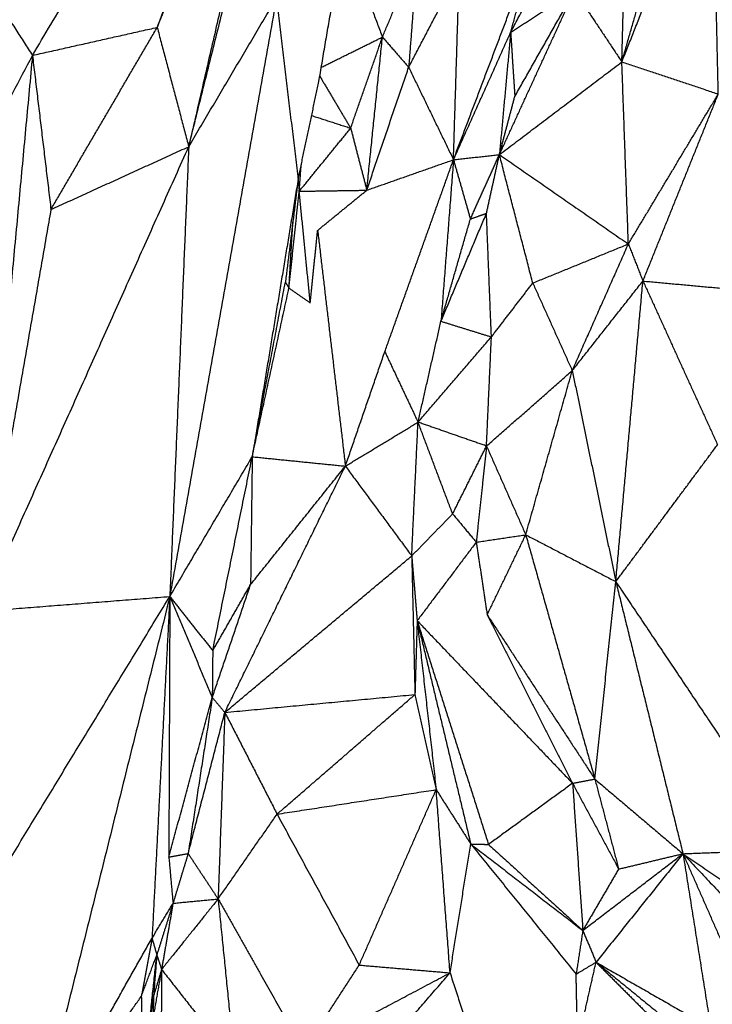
# Model space of a CAD drawing. Header units: millimetres. Extents: x 73 to 109.5, y 0 to 89.7.
# Tile 51 of 83: x 91.3 to 93.3, y 64.2 to 67.2. Entities that reach past the tile are written whole.
import ezdxf

# ---------------------------------------------------------------- set-up
doc = ezdxf.new("R2010")
doc.units = ezdxf.units.MM
doc.header["$MEASUREMENT"] = 0
doc.layers.add('Make2D$visible$lines', color=7, linetype='Continuous', true_color=0x000000)

msp = doc.modelspace()

# ---------------------------------------------------------------- linework, layer by layer
at = {"layer": 'Make2D$visible$lines'}
for points in [[(91.3179, 67.0479), (91.7554, 67.7852), (92.1928, 68.5225)], [(92.1928, 68.5225), (91.941, 67.8269), (91.6891, 67.1313)], [(91.6891, 67.1313), (91.8905, 67.6267), (92.0918, 68.122)], [(92.0918, 68.122), (91.9374, 67.449), (91.7829, 66.776)], [(91.7829, 66.776), (91.946, 67.4305), (92.1091, 68.0849)], [(93.0719, 67.0285), (93.2064, 67.3684), (93.341, 67.7083)], [(93.3589, 66.9329), (93.35, 67.3206), (93.341, 67.7083)], [(90.9207, 67.6647), (91.1193, 67.3563), (91.3179, 67.0479)], [(93.0719, 67.0285), (93.1553, 67.3196), (93.2388, 67.6106)], [(92.7409, 67.1164), (92.8285, 67.2816), (92.9162, 67.4468)], [(93.0719, 67.0285), (93.0772, 67.2294), (93.0825, 67.4303)], [(92.1701, 66.9697), (92.2079, 67.1907), (92.2457, 67.4117)], [(92.2444, 67.4043), (92.302, 67.2534), (92.3595, 67.1024)], [(92.5708, 66.7373), (92.6921, 67.058), (92.8135, 67.3787)], [(92.7409, 67.1164), (92.7772, 67.2476), (92.8135, 67.3787)], [(92.3595, 67.1024), (92.4116, 67.2267), (92.4637, 67.3509)], [(92.4637, 67.3509), (92.4506, 67.1817), (92.4374, 67.0125)], [(92.4374, 67.0125), (92.5128, 67.1564), (92.5882, 67.3003)], [(92.5708, 66.7373), (92.5795, 67.0188), (92.5882, 67.3003)], [(92.7075, 66.7525), (92.8193, 66.996), (92.9311, 67.2396)], [(92.7409, 67.1164), (92.836, 67.178), (92.9311, 67.2396)], [(92.7533, 66.9256), (92.8422, 67.0826), (92.9311, 67.2396)], [(92.9311, 67.2396), (93.0015, 67.1341), (93.0719, 67.0285)], [(92.0438, 67.2174), (91.8852, 66.3273), (91.7267, 65.4371)], [(91.7829, 66.776), (91.9133, 66.9967), (92.0438, 67.2174)], [(92.0438, 67.2174), (92.0762, 66.948), (92.1085, 66.6786)], [(91.3179, 67.0479), (91.5035, 67.0896), (91.6891, 67.1313)], [(91.3729, 66.5891), (91.531, 66.8602), (91.6891, 67.1313)], [(91.6891, 67.1313), (91.736, 66.9537), (91.7829, 66.776)], [(92.1774, 67.0124), (92.2684, 67.0574), (92.3595, 67.1024)], [(92.2649, 66.8312), (92.3122, 66.9668), (92.3595, 67.1024)], [(92.3128, 66.6465), (92.3361, 66.8745), (92.3595, 67.1024)], [(92.3595, 67.1024), (92.3984, 67.0575), (92.4374, 67.0125)], [(92.5708, 66.7373), (92.6559, 66.9269), (92.7409, 67.1164)], [(92.7409, 67.1164), (92.7242, 66.9345), (92.7075, 66.7525)], [(92.7409, 67.1164), (92.7471, 67.021), (92.7533, 66.9256)], [(90.3851, 65.2713), (90.8515, 66.1596), (91.3179, 67.0479)], [(91.3179, 67.0479), (91.2409, 66.2204), (91.1639, 65.3929)], [(91.3179, 67.0479), (91.3454, 66.8185), (91.3729, 66.5891)], [(92.3128, 66.6465), (92.3751, 66.8295), (92.4374, 67.0125)], [(92.4374, 67.0125), (92.5041, 66.8749), (92.5708, 66.7373)], [(92.7075, 66.7525), (92.8897, 66.8905), (93.0719, 67.0285)], [(93.0719, 67.0285), (93.2154, 66.9807), (93.3589, 66.9329)], [(93.0913, 66.4864), (93.0816, 66.7575), (93.0719, 67.0285)], [(92.1729, 66.986), (92.2189, 66.9086), (92.2649, 66.8312)], [(92.1085, 66.6786), (92.1393, 66.8241), (92.1701, 66.9697)], [(92.7075, 66.7525), (92.7304, 66.839), (92.7533, 66.9256)], [(93.0913, 66.4864), (93.2251, 66.7096), (93.3589, 66.9329)], [(93.1346, 66.3762), (93.2468, 66.6545), (93.3589, 66.9329)], [(92.1488, 66.8688), (92.2069, 66.85), (92.2649, 66.8312)], [(92.1118, 66.6434), (92.1884, 66.7373), (92.2649, 66.8312)], [(92.2649, 66.8312), (92.2889, 66.7389), (92.3128, 66.6465)], [(91.1639, 65.3929), (91.4734, 66.0845), (91.7829, 66.776)], [(91.3729, 66.5891), (91.5779, 66.6826), (91.7829, 66.776)], [(91.7829, 66.776), (91.7548, 66.1066), (91.7267, 65.4371)], [(92.5708, 66.7373), (92.6392, 66.7449), (92.7075, 66.7525)], [(92.6211, 66.5607), (92.6643, 66.6566), (92.7075, 66.7525)], [(92.669, 66.5778), (92.6882, 66.6652), (92.7075, 66.7525)], [(92.8068, 66.3702), (92.7571, 66.5613), (92.7075, 66.7525)], [(92.7075, 66.7525), (92.8994, 66.6194), (93.0913, 66.4864)], [(92.1118, 66.6434), (92.1148, 66.6827), (92.1177, 66.722)], [(92.3128, 66.6465), (92.4418, 66.6919), (92.5708, 66.7373)], [(92.3665, 66.1658), (92.4687, 66.4515), (92.5708, 66.7373)], [(92.5708, 66.7373), (92.5522, 66.4968), (92.5336, 66.2564)], [(92.5708, 66.7373), (92.596, 66.649), (92.6211, 66.5607)], [(92.1085, 66.6786), (92.0402, 66.2659), (91.9719, 65.8531)], [(92.1085, 66.6786), (92.0895, 66.5255), (92.0705, 66.3724)], [(92.1082, 66.6786), (92.11, 66.661), (92.1118, 66.6434)], [(92.0813, 66.3555), (92.0965, 66.4995), (92.1118, 66.6434)], [(92.1118, 66.6434), (92.2123, 66.645), (92.3128, 66.6465)], [(92.1446, 66.3112), (92.1282, 66.4773), (92.1118, 66.6434)], [(92.1665, 66.527), (92.2396, 66.5868), (92.3128, 66.6465)], [(91.3729, 66.5891), (91.2684, 65.991), (91.1639, 65.3929)], [(92.5336, 66.2564), (92.6013, 66.4171), (92.669, 66.5778)], [(92.6211, 66.5607), (92.645, 66.5693), (92.669, 66.5778)], [(92.6837, 66.2097), (92.6763, 66.3938), (92.669, 66.5778)], [(92.0813, 66.3555), (92.0871, 66.4539), (92.0929, 66.5523)], [(92.5336, 66.2564), (92.5774, 66.4086), (92.6211, 66.5607)], [(92.1449, 66.3139), (92.1557, 66.4204), (92.1665, 66.527)], [(92.1665, 66.527), (92.2078, 66.1761), (92.2491, 65.8252)], [(92.8068, 66.3702), (92.949, 66.4283), (93.0913, 66.4864)], [(92.9243, 66.1095), (93.0078, 66.2979), (93.0913, 66.4864)], [(93.0913, 66.4864), (93.1129, 66.4313), (93.1346, 66.3762)], [(91.9719, 65.8531), (92.0212, 66.1128), (92.0705, 66.3724)], [(92.0705, 66.3724), (92.0759, 66.364), (92.0813, 66.3555)], [(92.6837, 66.2097), (92.7452, 66.2899), (92.8068, 66.3702)], [(92.8068, 66.3702), (92.8655, 66.2398), (92.9243, 66.1095)], [(92.9243, 66.1095), (93.0294, 66.2428), (93.1346, 66.3762)], [(93.0539, 65.4813), (93.0942, 65.9288), (93.1346, 66.3762)], [(93.1346, 66.3762), (93.2984, 66.3612), (93.4622, 66.3462)], [(93.1346, 66.3762), (93.2456, 66.1325), (93.3566, 65.8889)], [(91.9719, 65.8531), (92.0266, 66.1043), (92.0813, 66.3555)], [(92.0813, 66.3555), (92.113, 66.3334), (92.1446, 66.3112)], [(92.4654, 65.9559), (92.4995, 66.1061), (92.5336, 66.2564)], [(92.5336, 66.2564), (92.6087, 66.233), (92.6837, 66.2097)], [(92.4654, 65.9559), (92.5745, 66.0828), (92.6837, 66.2097)], [(92.6691, 65.8849), (92.6764, 66.0473), (92.6837, 66.2097)], [(92.2491, 65.8252), (92.3078, 65.9955), (92.3665, 66.1658)], [(92.3665, 66.1658), (92.4159, 66.0608), (92.4654, 65.9559)], [(92.6691, 65.8849), (92.7967, 65.9972), (92.9243, 66.1095)], [(92.7859, 65.6207), (92.8551, 65.8651), (92.9243, 66.1095)], [(92.9243, 66.1095), (92.9891, 65.7954), (93.0539, 65.4813)], [(92.2491, 65.8252), (92.3572, 65.8905), (92.4654, 65.9559)], [(92.4465, 65.5578), (92.4559, 65.7569), (92.4654, 65.9559)], [(92.5683, 65.683), (92.5168, 65.8195), (92.4654, 65.9559)], [(92.6691, 65.8849), (92.5672, 65.9204), (92.4654, 65.9559)], [(92.5683, 65.683), (92.6187, 65.7839), (92.6691, 65.8849)], [(92.6691, 65.8849), (92.6538, 65.7419), (92.6385, 65.5988)], [(92.6691, 65.8849), (92.7275, 65.7528), (92.7859, 65.6207)], [(93.0539, 65.4813), (93.2053, 65.6851), (93.3566, 65.8889)], [(91.7267, 65.4371), (91.8493, 65.6451), (91.9719, 65.8531)], [(91.8544, 65.2756), (91.9132, 65.5644), (91.9719, 65.8531)], [(91.9719, 65.8531), (91.9695, 65.6628), (91.967, 65.4724)], [(91.9719, 65.8531), (92.1105, 65.8391), (92.2491, 65.8252)], [(91.8904, 65.092), (92.0697, 65.4586), (92.2491, 65.8252)], [(91.967, 65.4724), (92.1081, 65.6488), (92.2491, 65.8252)], [(92.2491, 65.8252), (92.3478, 65.6915), (92.4465, 65.5578)], [(92.5683, 65.683), (92.5074, 65.6204), (92.4465, 65.5578)], [(92.5683, 65.683), (92.6034, 65.6409), (92.6385, 65.5988)], [(92.6385, 65.5988), (92.5507, 65.4821), (92.4629, 65.3653)], [(92.6385, 65.5988), (92.7122, 65.6098), (92.7859, 65.6207)], [(92.6385, 65.5988), (92.6548, 65.4907), (92.6711, 65.3826)], [(92.6711, 65.3826), (92.7285, 65.5017), (92.7859, 65.6207)], [(92.7859, 65.6207), (92.9199, 65.551), (93.0539, 65.4813)], [(92.7859, 65.6207), (92.8887, 65.2572), (92.9915, 64.8936)], [(91.8904, 65.092), (92.1684, 65.3249), (92.4465, 65.5578)], [(92.4465, 65.5578), (92.4546, 65.4616), (92.4627, 65.3654)], [(92.4465, 65.5578), (92.4513, 65.3515), (92.4561, 65.1452)], [(92.9915, 64.8936), (93.0227, 65.1875), (93.0539, 65.4813)], [(93.0539, 65.4813), (93.3211, 65.0828), (93.5884, 64.6843)], [(93.0539, 65.4813), (93.1538, 65.0763), (93.2537, 64.6713)], [(91.853, 65.1363), (91.91, 65.3044), (91.967, 65.4724)], [(91.8544, 65.2756), (91.9107, 65.374), (91.967, 65.4724)], [(90.4669, 63.367), (91.0968, 64.4021), (91.7267, 65.4371)], [(91.1639, 65.3929), (91.4453, 65.415), (91.7267, 65.4371)], [(91.7267, 65.4371), (91.5207, 64.6107), (91.3147, 63.7843)], [(91.7267, 65.4371), (91.7002, 64.9283), (91.6738, 64.4195)], [(91.7267, 65.4371), (91.7252, 65.0493), (91.7237, 64.6615)], [(91.7267, 65.4371), (91.7898, 65.2867), (91.853, 65.1363)], [(91.7267, 65.4371), (91.7905, 65.3564), (91.8544, 65.2756)], [(92.4627, 65.365), (92.4594, 65.2551), (92.4561, 65.1452)], [(92.4627, 65.365), (92.491, 65.1135), (92.5193, 64.8621)], [(92.4627, 65.365), (92.5424, 65.0327), (92.6222, 64.7003)], [(92.4627, 65.365), (92.5689, 65.032), (92.6751, 64.699)], [(92.4627, 65.365), (92.694, 65.1229), (92.9252, 64.8809)], [(92.6711, 65.3826), (92.8313, 65.1381), (92.9915, 64.8936)], [(92.6711, 65.3826), (92.7981, 65.1317), (92.9252, 64.8809)], [(91.8544, 65.2756), (91.8537, 65.206), (91.853, 65.1363)], [(91.7237, 64.6615), (91.7884, 64.8989), (91.853, 65.1363)], [(91.853, 65.1363), (91.8171, 64.904), (91.7812, 64.6718)], [(91.853, 65.1363), (91.8717, 65.1141), (91.8904, 65.092)], [(91.8904, 65.092), (92.1732, 65.1186), (92.4561, 65.1452)], [(92.0459, 64.7892), (92.251, 64.9672), (92.4561, 65.1452)], [(92.4561, 65.1452), (92.4877, 65.0037), (92.5193, 64.8621)], [(91.7812, 64.6718), (91.8358, 64.8819), (91.8904, 65.092)], [(91.8904, 65.092), (91.8804, 64.8143), (91.8704, 64.5367)], [(91.8904, 65.092), (91.9681, 64.9406), (92.0459, 64.7892)], [(92.9252, 64.8809), (92.8001, 64.7899), (92.6751, 64.699)], [(92.9252, 64.8809), (92.9584, 64.8872), (92.9915, 64.8936)], [(92.9252, 64.8809), (92.9938, 64.7533), (93.0624, 64.6258)], [(92.9252, 64.8809), (92.9404, 64.6619), (92.9557, 64.443)], [(92.9915, 64.8936), (93.027, 64.7597), (93.0624, 64.6258)], [(92.9915, 64.8936), (93.1226, 64.7824), (93.2537, 64.6713)], [(92.0459, 64.7892), (92.2826, 64.8256), (92.5193, 64.8621)], [(92.2902, 64.3398), (92.4048, 64.6009), (92.5193, 64.8621)], [(92.5607, 64.3167), (92.54, 64.5894), (92.5193, 64.8621)], [(92.5193, 64.8621), (92.5708, 64.7812), (92.6222, 64.7003)], [(91.8704, 64.5367), (91.9582, 64.6629), (92.0459, 64.7892)], [(92.0459, 64.7892), (92.1681, 64.5645), (92.2902, 64.3398)], [(92.5607, 64.3167), (92.5914, 64.5085), (92.6222, 64.7003)], [(92.6222, 64.7003), (92.6486, 64.6996), (92.6751, 64.699)], [(92.6222, 64.7003), (92.7889, 64.5716), (92.9557, 64.443)], [(92.6222, 64.7003), (92.779, 64.5066), (92.9358, 64.3129)], [(92.6751, 64.699), (92.8154, 64.571), (92.9557, 64.443)], [(91.7237, 64.6615), (91.7525, 64.6667), (91.7812, 64.6718)], [(91.7237, 64.6615), (91.73, 64.5927), (91.7362, 64.5238)], [(91.7812, 64.6718), (91.7587, 64.5978), (91.7362, 64.5238)], [(91.7812, 64.6718), (91.8258, 64.6042), (91.8704, 64.5367)], [(92.9557, 64.443), (93.1047, 64.5571), (93.2537, 64.6713)], [(93.2537, 64.6713), (93.1244, 64.5098), (92.9951, 64.3484)], [(93.0624, 64.6258), (93.1581, 64.6485), (93.2537, 64.6713)], [(93.2537, 64.6713), (93.4211, 64.6778), (93.5884, 64.6843)], [(93.2537, 64.6713), (93.2951, 64.412), (93.3364, 64.1527)], [(93.2537, 64.6713), (93.3676, 64.4121), (93.4815, 64.1529)], [(93.2537, 64.6713), (93.4165, 64.499), (93.5793, 64.3267)], [(93.2537, 64.6713), (93.4431, 64.542), (93.6324, 64.4128)], [(93.0624, 64.6258), (93.009, 64.5344), (92.9557, 64.443)], [(91.6738, 64.4195), (91.705, 64.4717), (91.7362, 64.5238)], [(91.7362, 64.5238), (91.7121, 64.447), (91.688, 64.3702)], [(91.8704, 64.5367), (91.7863, 64.4318), (91.7021, 64.3269)], [(91.7362, 64.5238), (91.7192, 64.4254), (91.7021, 64.3269)], [(91.7362, 64.5238), (91.8033, 64.5303), (91.8704, 64.5367)], [(91.8704, 64.5367), (91.8951, 64.2929), (91.9197, 64.0491)], [(91.8704, 64.5367), (91.9978, 64.3113), (92.1251, 64.0859)], [(92.9557, 64.443), (92.9458, 64.3779), (92.9358, 64.3129)], [(92.9557, 64.443), (92.9754, 64.3957), (92.9951, 64.3484)], [(91.3147, 63.7843), (91.4942, 64.1019), (91.6738, 64.4195)], [(91.6738, 64.4195), (91.6579, 64.3331), (91.6419, 64.2467)], [(91.6738, 64.4195), (91.6809, 64.3949), (91.688, 64.3702)], [(91.6419, 64.2467), (91.665, 64.3085), (91.688, 64.3702)], [(91.6438, 63.9621), (91.6659, 64.1662), (91.688, 64.3702)], [(91.688, 64.3702), (91.6831, 64.309), (91.6782, 64.2478)], [(91.688, 64.3702), (91.6951, 64.3486), (91.7021, 64.3269)], [(92.1251, 64.0859), (92.2077, 64.2128), (92.2902, 64.3398)], [(92.2902, 64.3398), (92.4254, 64.3283), (92.5607, 64.3167)], [(92.9358, 64.3129), (92.9655, 64.3307), (92.9951, 64.3484)], [(92.9402, 64.1056), (92.9676, 64.227), (92.9951, 64.3484)], [(92.9951, 64.3484), (93.0701, 64.2732), (93.1451, 64.198)], [(92.9951, 64.3484), (93.1644, 64.2107), (93.3338, 64.073)], [(92.9951, 64.3484), (93.1657, 64.2505), (93.3364, 64.1527)], [(91.7021, 64.3269), (91.6895, 64.2559), (91.6769, 64.1849)], [(91.7021, 64.3269), (91.6902, 64.2874), (91.6782, 64.2478)], [(91.7021, 64.3269), (91.7017, 64.252), (91.7013, 64.177)], [(91.7021, 64.3269), (91.8109, 64.188), (91.9197, 64.0491)], [(92.1251, 64.0859), (92.3429, 64.2013), (92.5607, 64.3167)], [(92.2732, 63.9855), (92.4169, 64.1511), (92.5607, 64.3167)], [(92.5607, 64.3167), (92.7417, 63.7564), (92.9228, 63.1961)], [(92.9402, 64.1056), (92.938, 64.2092), (92.9358, 64.3129)], [(91.3147, 63.7843), (91.4783, 64.0155), (91.6419, 64.2467)], [(91.6419, 64.2467), (91.6429, 64.1044), (91.6438, 63.9621)], [(91.6438, 63.9621), (91.661, 64.1049), (91.6782, 64.2478)], [(91.6782, 64.2478), (91.6775, 64.2163), (91.6769, 64.1849)]]:
    msp.add_open_spline(points, degree=2, dxfattribs=at)

doc.saveas('drawing.dxf')
